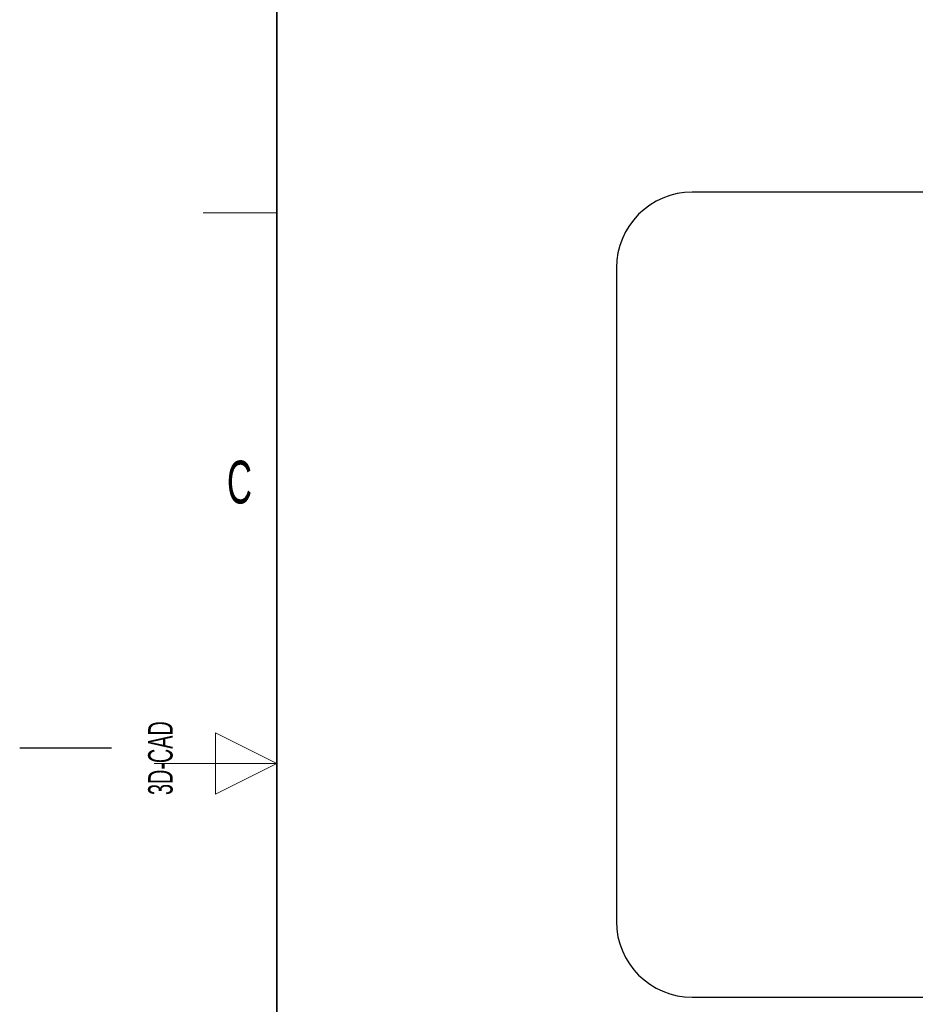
# Model space of a CAD drawing. Header units: millimetres. Extents: x 5 to 418, y 2 to 292.
# Tile 2 of 24: x 5 to 78, y 128 to 208. Entities that reach past the tile are written whole.
import ezdxf

# ---------------------------------------------------------------- set-up
doc = ezdxf.new("R2010")
doc.units = ezdxf.units.MM
doc.layers.add('SLD-0', color=7, linetype='Continuous')
doc.styles.add('SLDTEXTSTYLE0', font='TXT', dxfattribs={"width": 0.605})

msp = doc.modelspace()

# ---------------------------------------------------------------- linework, layer by layer
at = {"color": 7, "linetype": 'Continuous', "lineweight": 25}
for p, q in [((145.1584, 193.9484), (59.9584, 193.9484)), ((53.7584, 187.7484), (53.7584, 134.3484)), ((59.9584, 128.1484), (145.1584, 128.1484))]:
    msp.add_line(p, q, dxfattribs=at)
for centre, start, end in [((59.9584, 187.7484), 90, 180), ((59.9584, 134.3484), 180, 270)]:
    msp.add_arc(centre, 6.2, start, end, dxfattribs=at)
at = {"layer": 'SLD-0', "lineweight": 35}
msp.add_line((26, 282.5), (26, 12), dxfattribs=at)
at = {"layer": 'SLD-0', "lineweight": 18}
for p, q in [((20, 192.25), (26, 192.25)), ((26, 147.25), (21, 149.75)), ((21, 149.75), (21, 144.75)), ((16, 147.25), (26, 147.25)), ((21, 144.75), (26, 147.25))]:
    msp.add_line(p, q, dxfattribs=at)
at = {"layer": 'SLD-0'}
msp.add_line((12.5, 148.5), (5, 148.5), dxfattribs=at)

# ---------------------------------------------------------------- texts
at = {"layer": 'SLD-0', "insert": (22.9597, 172.0011), "char_height": 3.5, "attachment_point": 2, "style": 'SLDTEXTSTYLE0'}
msp.add_mtext('C', dxfattribs=at)
at = {"layer": 'SLD-0', "insert": (15.4939, 144.6806), "char_height": 2, "attachment_point": 1, "rotation": 90, "style": 'SLDTEXTSTYLE0'}
msp.add_mtext('3D-CAD', dxfattribs=at)

doc.saveas('drawing.dxf')
